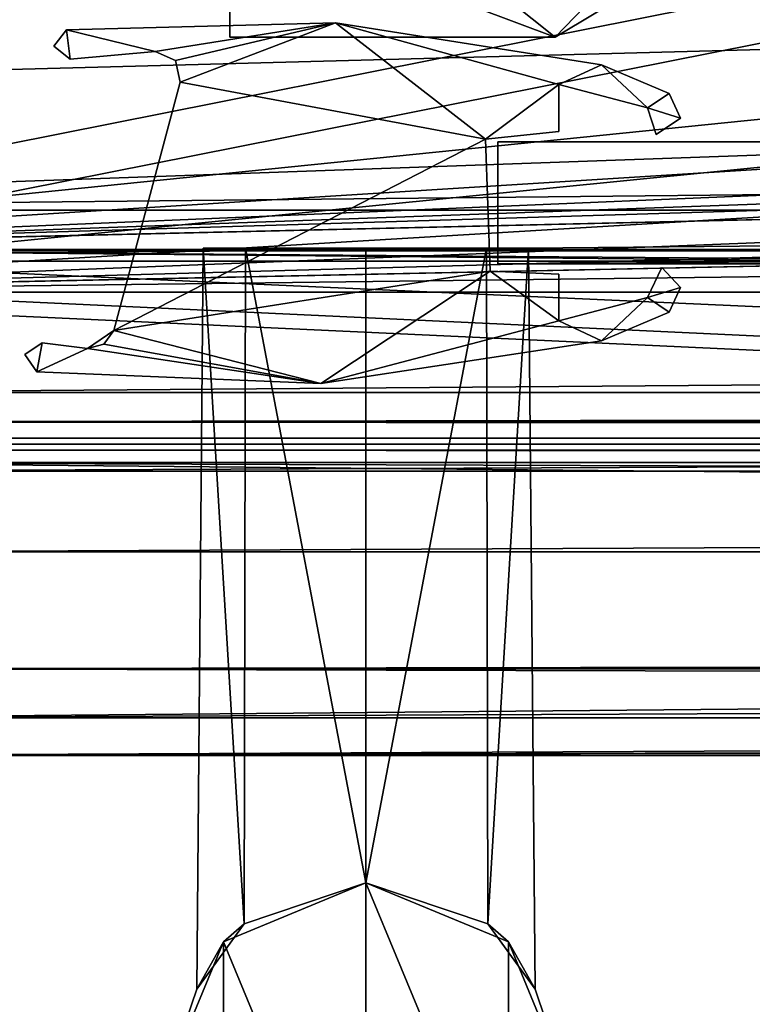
# Model space of a CAD drawing. Header units: metres. Extents: x -904 to 0, y -908 to 0.
# Tile 4 of 135: x -817 to -787, y -882 to -842. Entities that reach past the tile are written whole.
import ezdxf

# ---------------------------------------------------------------- set-up
doc = ezdxf.new("R2010")
doc.units = ezdxf.units.M

msp = doc.modelspace()

# ---------------------------------------------------------------- linework, layer by layer
at = {"layer": 'None01'}
for points in [[(-76.866982, -851.30072, 2029.104126), (-76.866982, -851.30072, 2023.752563), (-826.860718, -851.30072, 2029.104126)], [(-76.866982, -851.30072, 2023.752563), (-826.860718, -851.30072, 2023.752563), (-826.860718, -851.30072, 2029.104126)], [(-76.866982, -857.100769, 2034.904175), (-76.866982, -851.30072, 2029.104126), (-826.860718, -857.100769, 2034.904175)], [(-76.866982, -851.30072, 2029.104126), (-826.860718, -851.30072, 2029.104126), (-826.860718, -857.100769, 2034.904175)], [(-76.866982, -857.100769, 2051.215088), (-826.860718, -857.100769, 2051.215088), (-76.866982, -851.30072, 2057.015381)], [(-826.860718, -857.100769, 2051.215088), (-826.860718, -851.30072, 2057.015381), (-76.866982, -851.30072, 2057.015381)], [(-76.866982, -851.30072, 2063.059814), (-76.866982, -851.30072, 2057.015381), (-826.860718, -851.30072, 2063.059814)], [(-76.866982, -851.30072, 2057.015381), (-826.860718, -851.30072, 2057.015381), (-826.860718, -851.30072, 2063.059814)], [(-826.860718, -858.307312, 2023.139526), (-826.860718, -851.30072, 2023.752563), (-77.866982, -857.11731, 2023.243652)], [(-826.860718, -851.30072, 2023.752563), (-76.866982, -851.30072, 2023.752563), (-77.866982, -857.11731, 2023.243652)], [(-826.860718, -851.30072, 164.652542), (-826.860718, -851.30072, 170.004181), (-76.866982, -851.30072, 164.652542)], [(-826.860718, -851.30072, 170.004181), (-76.866982, -851.30072, 170.004181), (-76.866982, -851.30072, 164.652542)], [(-826.860718, -851.30072, 170.004181), (-826.860718, -857.100769, 175.804169), (-76.866982, -851.30072, 170.004181)], [(-826.860718, -857.100769, 175.804169), (-76.866982, -857.100769, 175.804169), (-76.866982, -851.30072, 170.004181)], [(-76.866982, -857.100769, 192.115189), (-826.860718, -857.100769, 192.115189), (-76.866982, -851.30072, 197.915314)], [(-826.860718, -857.100769, 192.115189), (-826.860718, -851.30072, 197.915314), (-76.866982, -851.30072, 197.915314)], [(-826.860718, -851.30072, 197.915314), (-826.860718, -851.30072, 203.959717), (-76.866982, -851.30072, 197.915314)], [(-826.860718, -851.30072, 203.959717), (-76.866982, -851.30072, 203.959717), (-76.866982, -851.30072, 197.915314)], [(-76.866982, -851.30072, 203.959717), (-826.860718, -851.30072, 203.959717), (-77.866982, -857.11731, 203.959717)], [(-77.866982, -857.11731, 203.959717), (-826.860718, -851.30072, 203.959717), (-826.860718, -860.329468, 203.959717)], [(-76.866982, -851.30072, 164.652542), (-76.866982, -858.307312, 164.039551), (-826.860718, -851.30072, 164.652542)], [(-76.866982, -858.307312, 164.039551), (-826.860718, -858.307312, 164.039551), (-826.860718, -851.30072, 164.652542)], [(-76.866982, -851.30072, 2063.059814), (-826.860718, -851.30072, 2063.059814), (-76.866982, -857.11731, 2063.059814)], [(-826.860718, -851.30072, 2063.059814), (-826.860718, -860.329468, 2063.059814), (-76.866982, -857.11731, 2063.059814)], [(-76.866982, -857.100769, 2051.215088), (-76.866982, -857.100769, 2034.904175), (-826.860718, -857.100769, 2051.215088)], [(-76.866982, -857.100769, 2034.904175), (-826.860718, -857.100769, 2034.904175), (-826.860718, -857.100769, 2051.215088)], [(-826.860718, -857.100769, 175.804169), (-826.860718, -857.100769, 192.115189), (-76.866982, -857.100769, 175.804169)], [(-826.860718, -857.100769, 192.115189), (-76.866982, -857.100769, 192.115189), (-76.866982, -857.100769, 175.804169)], [(-77.866982, -857.11731, 2023.243652), (-77.866982, -858.307312, 2023.139526), (-826.860718, -858.307312, 2023.139526)], [(-826.860718, -860.329468, 203.959717), (-77.866982, -860.329468, 203.959717), (-77.866982, -857.11731, 203.959717)], [(-76.866982, -857.11731, 2063.059814), (-826.860718, -860.329468, 2063.059814), (-77.866982, -860.329468, 2063.059814)], [(-77.866982, -858.307312, 2023.139526), (-77.866982, -858.974426, 2022.797363), (-826.860718, -858.307312, 2023.139526)], [(-77.866982, -858.974426, 2022.797363), (-826.860718, -858.974426, 2022.797363), (-826.860718, -858.307312, 2023.139526)], [(-76.866982, -858.307312, 164.039551), (-76.866982, -858.974426, 163.697372), (-826.860718, -858.307312, 164.039551)], [(-76.866982, -858.974426, 163.697372), (-826.860718, -858.974426, 163.697372), (-826.860718, -858.307312, 164.039551)], [(-77.866982, -858.974426, 2022.797363), (-77.866982, -859.218689, 2022.088501), (-826.860718, -858.974426, 2022.797363)], [(-77.866982, -859.218689, 2022.088501), (-826.860718, -859.218689, 2022.088501), (-826.860718, -858.974426, 2022.797363)], [(-76.866982, -858.974426, 163.697372), (-76.866982, -859.218689, 162.988464), (-826.860718, -858.974426, 163.697372)], [(-76.866982, -859.218689, 162.988464), (-826.860718, -859.218689, 162.988464), (-826.860718, -858.974426, 163.697372)], [(-77.866982, -859.218689, 2022.088501), (-77.866982, -859.460999, 2021.63208), (-826.860718, -859.218689, 2022.088501)], [(-77.866982, -859.460999, 2021.63208), (-826.860718, -859.460999, 2021.63208), (-826.860718, -859.218689, 2022.088501)], [(-76.866982, -859.218689, 162.988464), (-76.866982, -859.460999, 162.532104), (-826.860718, -859.218689, 162.988464)], [(-76.866982, -859.460999, 162.532104), (-826.860718, -859.460999, 162.532104), (-826.860718, -859.218689, 162.988464)], [(-77.866982, -859.460999, 2021.63208), (-77.866982, -859.977722, 2021.631104), (-826.860718, -859.460999, 2021.63208)], [(-77.866982, -859.977722, 2021.631104), (-826.860718, -859.977722, 2021.631104), (-826.860718, -859.460999, 2021.63208)], [(-76.866982, -859.460999, 162.532104), (-76.866982, -859.977722, 162.531128), (-826.860718, -859.460999, 162.532104)], [(-76.866982, -859.977722, 162.531128), (-826.860718, -859.977722, 162.531128), (-826.860718, -859.460999, 162.532104)], [(-77.866982, -859.977722, 2021.631104), (-77.866982, -867.11731, 2028.040894), (-826.860718, -859.977722, 2021.631104)], [(-77.866982, -867.11731, 2028.040894), (-826.860718, -868.422424, 2029.975464), (-826.860718, -859.977722, 2021.631104)], [(-826.860718, -868.421997, 170.874802), (-826.860718, -859.977722, 162.531128), (-77.866982, -867.11731, 168.940903)], [(-826.860718, -859.977722, 162.531128), (-77.866982, -862.629639, 164.346085), (-77.866982, -867.11731, 168.940903)], [(-826.860718, -859.977722, 162.531128), (-76.866982, -859.977722, 162.531128), (-77.866982, -862.629639, 164.346085)], [(-77.866982, -863.636658, 2061.809814), (-77.866982, -860.329468, 2063.059814), (-826.860718, -863.636658, 2061.809814)], [(-77.866982, -860.329468, 2063.059814), (-826.860718, -860.329468, 2063.059814), (-826.860718, -863.636658, 2061.809814)], [(-826.860718, -860.329468, 203.959717), (-826.860718, -863.636658, 202.709717), (-77.866982, -860.329468, 203.959717)], [(-826.860718, -863.636658, 202.709717), (-77.866982, -863.636658, 202.709717), (-77.866982, -860.329468, 203.959717)], [(-77.866982, -867.11731, 2058.077881), (-77.866982, -863.636658, 2061.809814), (-826.860718, -870.434082, 2052.080566)], [(-77.866982, -863.636658, 2061.809814), (-826.860718, -863.636658, 2061.809814), (-826.860718, -870.434082, 2052.080566)], [(-826.860718, -863.636658, 202.709717), (-826.860718, -870.434143, 192.980438), (-77.866982, -863.636658, 202.709717)], [(-826.860718, -870.434143, 192.980438), (-77.866982, -867.11731, 198.978012), (-77.866982, -863.636658, 202.709717)], [(-77.866982, -867.11731, 2028.040894), (-77.70224, -868.425537, 2029.980591), (-826.860718, -868.422424, 2029.975464)], [(-826.860718, -870.434082, 2052.080566), (-76.866982, -870.106201, 2052.895996), (-77.866982, -867.11731, 2058.077881)], [(-77.866982, -867.11731, 198.978012), (-826.860718, -870.434143, 192.980438), (-76.866982, -870.106201, 193.796127)], [(-826.860718, -868.421997, 170.874802), (-77.866982, -867.11731, 168.940903), (-76.866982, -870.106201, 174.182953)], [(-826.860718, -871.968506, 181.696777), (-826.860718, -868.421997, 170.874802), (-76.866982, -870.106201, 174.182953)], [(-77.70224, -868.425537, 2029.980591), (-826.860718, -871.968567, 2040.797241), (-826.860718, -868.422424, 2029.975464)], [(-77.70224, -868.425537, 2029.980591), (-76.866982, -870.106201, 2033.282959), (-826.860718, -871.968567, 2040.797241)], [(-76.866982, -870.106201, 2033.282959), (-76.866982, -871.968506, 2040.796753), (-826.860718, -871.968567, 2040.797241)], [(-76.866982, -870.434143, 2052.080322), (-76.866982, -870.106201, 2052.895996), (-826.860718, -870.434082, 2052.080566)], [(-826.860718, -870.434143, 192.980438), (-826.860718, -871.968506, 181.696777), (-76.866982, -870.106201, 193.796127)], [(-76.866982, -870.106201, 193.796127), (-826.860718, -871.968506, 181.696777), (-76.866982, -872.073914, 183.966034)], [(-826.860718, -871.968506, 181.696777), (-76.866982, -870.106201, 174.182953), (-76.866982, -872.073914, 183.966034)], [(-826.860718, -871.968567, 2040.797241), (-76.866982, -870.434143, 2052.080322), (-826.860718, -870.434082, 2052.080566)], [(-826.860718, -871.968567, 2040.797241), (-76.866982, -871.968506, 2040.796753), (-76.866982, -870.434143, 2052.080322)]]:
    msp.add_3dface(points, dxfattribs=at)
at = {"layer": 'None0123'}
for points in [[(-797.406494, -851.830994, 2014.358032), (-797.406494, -846.830994, 2014.358032), (-797.406494, -851.830994, 214.358002)], [(-797.406494, -846.830994, 2014.358032), (-797.406494, -846.830994, 214.358002), (-797.406494, -851.830994, 214.358002)], [(-797.406494, -846.830994, 214.358002), (-66.406494, -846.830994, 214.358002), (-797.406494, -851.830994, 214.358002)], [(-66.406494, -846.830994, 214.358002), (-66.406494, -851.830994, 214.358002), (-797.406494, -851.830994, 214.358002)], [(-66.406494, -851.830994, 2014.358032), (-66.406494, -846.830994, 2014.358032), (-797.406494, -851.830994, 2014.358032)], [(-66.406494, -846.830994, 2014.358032), (-797.406494, -846.830994, 2014.358032), (-797.406494, -851.830994, 2014.358032)], [(-66.406494, -846.830994, 2014.358032), (-66.406494, -846.830994, 214.358002), (-797.406494, -846.830994, 2014.358032)], [(-66.406494, -846.830994, 214.358002), (-797.406494, -846.830994, 214.358002), (-797.406494, -846.830994, 2014.358032)], [(-797.406494, -851.830994, 2014.358032), (-797.406494, -851.830994, 214.358002), (-66.406494, -851.830994, 2014.358032)], [(-797.406494, -851.830994, 214.358002), (-66.406494, -851.830994, 214.358002), (-66.406494, -851.830994, 2014.358032)]]:
    msp.add_3dface(points, dxfattribs=at)
at = {"layer": 'None012314'}
for points in [[(-807.804016, -878.874939, 1178.9552), (-809.735535, -881.543701, 1184.358032), (-809.472351, -851.191711, 1184.358032)], [(-809.472351, -851.191711, 1184.358032), (-809.735535, -881.543701, 1184.358032), (-807.799805, -878.871704, 1189.766479)], [(-807.804016, -878.874939, 1038.9552), (-809.735535, -881.543701, 1044.358032), (-809.472351, -851.191711, 1044.358032)], [(-809.472351, -851.191711, 1044.358032), (-809.735535, -881.543701, 1044.358032), (-807.799805, -878.871704, 1049.766479)], [(-807.745911, -851.191711, 1178.875854), (-807.804016, -878.874939, 1178.9552), (-809.472351, -851.191711, 1184.358032)], [(-809.472351, -851.191711, 1184.358032), (-807.799805, -878.871704, 1189.766479), (-807.745911, -851.191711, 1189.840088)], [(-802.806152, -851.191711, 1192.523315), (-807.745911, -851.191711, 1178.875854), (-809.472351, -851.191711, 1184.358032)], [(-809.472351, -851.191711, 1184.358032), (-807.745911, -851.191711, 1189.840088), (-802.806152, -851.191711, 1192.523315)], [(-807.745911, -851.191711, 1038.875854), (-807.804016, -878.874939, 1038.9552), (-809.472351, -851.191711, 1044.358032)], [(-809.472351, -851.191711, 1044.358032), (-807.799805, -878.871704, 1049.766479), (-807.745911, -851.191711, 1049.840088)], [(-802.806152, -851.191711, 1052.523315), (-807.745911, -851.191711, 1038.875854), (-809.472351, -851.191711, 1044.358032)], [(-809.472351, -851.191711, 1044.358032), (-807.745911, -851.191711, 1049.840088), (-802.806152, -851.191711, 1052.523315)], [(-802.806274, -877.189331, 1176.192749), (-807.804016, -878.874939, 1178.9552), (-807.745911, -851.191711, 1178.875854)], [(-802.806274, -877.189331, 1036.192749), (-807.804016, -878.874939, 1038.9552), (-807.745911, -851.191711, 1038.875854)], [(-807.799805, -878.871704, 1189.766479), (-802.806274, -877.189331, 1192.523315), (-807.745911, -851.191711, 1189.840088)], [(-807.799805, -878.871704, 1049.766479), (-802.806274, -877.189331, 1052.523315), (-807.745911, -851.191711, 1049.840088)], [(-802.806152, -851.191711, 1176.192749), (-802.806274, -877.189331, 1176.192749), (-807.745911, -851.191711, 1178.875854)], [(-807.745911, -851.191711, 1189.840088), (-802.806274, -877.189331, 1192.523315), (-802.806152, -851.191711, 1192.523315)], [(-802.806152, -851.191711, 1176.192749), (-807.745911, -851.191711, 1178.875854), (-802.806152, -851.191711, 1192.523315)], [(-802.806152, -851.191711, 1036.192749), (-802.806274, -877.189331, 1036.192749), (-807.745911, -851.191711, 1038.875854)], [(-807.745911, -851.191711, 1049.840088), (-802.806274, -877.189331, 1052.523315), (-802.806152, -851.191711, 1052.523315)], [(-802.806152, -851.191711, 1036.192749), (-807.745911, -851.191711, 1038.875854), (-802.806152, -851.191711, 1052.523315)], [(-802.806152, -851.191711, 1192.523315), (-802.806274, -877.189331, 1192.523315), (-797.864868, -851.191772, 1189.837891)], [(-797.86499, -851.191772, 1178.87793), (-802.806274, -877.189331, 1176.192749), (-802.806152, -851.191711, 1176.192749)], [(-802.806152, -851.191711, 1052.523315), (-802.806274, -877.189331, 1052.523315), (-797.864868, -851.191772, 1049.837891)], [(-797.86499, -851.191772, 1038.87793), (-802.806274, -877.189331, 1036.192749), (-802.806152, -851.191711, 1036.192749)], [(-802.806274, -877.189331, 1192.523315), (-797.812073, -878.871948, 1189.765503), (-797.864868, -851.191772, 1189.837891)], [(-797.807556, -878.875427, 1178.956543), (-802.806274, -877.189331, 1176.192749), (-797.86499, -851.191772, 1178.87793)], [(-802.806274, -877.189331, 1052.523315), (-797.812073, -878.871948, 1049.765503), (-797.864868, -851.191772, 1049.837891)], [(-797.807556, -878.875427, 1038.956543), (-802.806274, -877.189331, 1036.192749), (-797.86499, -851.191772, 1038.87793)], [(-797.86499, -851.191772, 1178.87793), (-802.806152, -851.191711, 1176.192749), (-802.806152, -851.191711, 1192.523315)], [(-797.864868, -851.191772, 1189.837891), (-796.14093, -851.191772, 1184.358032), (-802.806152, -851.191711, 1192.523315)], [(-796.14093, -851.191772, 1184.358032), (-797.86499, -851.191772, 1178.87793), (-802.806152, -851.191711, 1192.523315)], [(-797.86499, -851.191772, 1038.87793), (-802.806152, -851.191711, 1036.192749), (-802.806152, -851.191711, 1052.523315)], [(-797.864868, -851.191772, 1049.837891), (-796.14093, -851.191772, 1044.358032), (-802.806152, -851.191711, 1052.523315)], [(-796.14093, -851.191772, 1044.358032), (-797.86499, -851.191772, 1038.87793), (-802.806152, -851.191711, 1052.523315)], [(-796.14093, -851.191772, 1184.358032), (-797.807556, -878.875427, 1178.956543), (-797.86499, -851.191772, 1178.87793)], [(-796.14093, -851.191772, 1044.358032), (-797.807556, -878.875427, 1038.956543), (-797.86499, -851.191772, 1038.87793)], [(-797.864868, -851.191772, 1189.837891), (-797.812073, -878.871948, 1189.765503), (-796.14093, -851.191772, 1184.358032)], [(-797.864868, -851.191772, 1049.837891), (-797.812073, -878.871948, 1049.765503), (-796.14093, -851.191772, 1044.358032)], [(-797.812073, -878.871948, 1189.765503), (-795.877441, -881.543518, 1184.358032), (-796.14093, -851.191772, 1184.358032)], [(-797.812073, -878.871948, 1049.765503), (-795.877441, -881.543518, 1044.358032), (-796.14093, -851.191772, 1044.358032)], [(-796.14093, -851.191772, 1184.358032), (-795.877441, -881.543518, 1184.358032), (-797.807556, -878.875427, 1178.956543)], [(-796.14093, -851.191772, 1044.358032), (-795.877441, -881.543518, 1044.358032), (-797.807556, -878.875427, 1038.956543)], [(-808.641418, -879.606323, 1239.357788), (-802.806091, -877.189331, 1239.357788), (-807.799805, -878.871704, 1189.766479)], [(-807.804016, -878.874939, 1038.9552), (-802.806091, -877.189331, 989.357178), (-808.641418, -879.606323, 989.357178)], [(-802.806091, -877.189331, 1239.357788), (-808.641418, -879.606323, 1239.357788), (-802.806152, -893.694031, 1239.357788)], [(-808.641418, -879.606323, 989.357178), (-802.806091, -877.189331, 989.357178), (-802.806152, -893.694031, 989.357178)], [(-807.804016, -878.874939, 1178.9552), (-802.806274, -877.189331, 1176.192749), (-807.799805, -878.871704, 1049.766479)], [(-807.804016, -878.874939, 1038.9552), (-802.806274, -877.189331, 1036.192749), (-802.806091, -877.189331, 989.357178)], [(-807.799805, -878.871704, 1189.766479), (-802.806091, -877.189331, 1239.357788), (-802.806274, -877.189331, 1192.523315)], [(-802.806274, -877.189331, 1176.192749), (-802.806274, -877.189331, 1052.523315), (-807.799805, -878.871704, 1049.766479)], [(-797.807556, -878.875427, 1038.956543), (-802.806091, -877.189331, 989.357178), (-802.806274, -877.189331, 1036.192749)], [(-797.812073, -878.871948, 1049.765503), (-802.806274, -877.189331, 1052.523315), (-797.807556, -878.875427, 1178.956543)], [(-802.806274, -877.189331, 1052.523315), (-802.806274, -877.189331, 1176.192749), (-797.807556, -878.875427, 1178.956543)], [(-797.812073, -878.871948, 1189.765503), (-802.806274, -877.189331, 1192.523315), (-802.806091, -877.189331, 1239.357788)], [(-796.970825, -891.276978, 1239.357788), (-802.806091, -877.189331, 1239.357788), (-802.806152, -893.694031, 1239.357788)], [(-802.806152, -893.694031, 989.357178), (-802.806091, -877.189331, 989.357178), (-796.970825, -891.276978, 989.357178)], [(-796.970825, -879.606384, 989.357178), (-802.806091, -877.189331, 989.357178), (-797.807556, -878.875427, 1038.956543)], [(-797.812073, -878.871948, 1189.765503), (-802.806091, -877.189331, 1239.357788), (-796.970825, -879.606384, 1239.357788)], [(-796.970825, -879.606384, 1239.357788), (-802.806091, -877.189331, 1239.357788), (-796.970825, -891.276978, 1239.357788)], [(-802.806091, -877.189331, 989.357178), (-796.970825, -879.606384, 989.357178), (-796.970825, -891.276978, 989.357178)], [(-809.735535, -881.543701, 1184.358032), (-808.641418, -879.606323, 1239.357788), (-807.799805, -878.871704, 1189.766479)], [(-807.804016, -878.874939, 1178.9552), (-807.799805, -878.871704, 1049.766479), (-809.735535, -881.543701, 1184.358032)], [(-807.799805, -878.871704, 1049.766479), (-809.735535, -881.543701, 1044.358032), (-809.735535, -881.543701, 1184.358032)], [(-809.735535, -881.543701, 1044.358032), (-807.804016, -878.874939, 1038.9552), (-808.641418, -879.606323, 989.357178)], [(-797.812073, -878.871948, 1049.765503), (-797.807556, -878.875427, 1178.956543), (-795.877441, -881.543518, 1044.358032)], [(-795.877441, -881.543518, 1184.358032), (-797.812073, -878.871948, 1189.765503), (-796.970825, -879.606384, 1239.357788)], [(-795.877441, -881.543518, 1044.358032), (-796.970825, -879.606384, 989.357178), (-797.807556, -878.875427, 1038.956543)], [(-797.807556, -878.875427, 1178.956543), (-795.877441, -881.543518, 1184.358032), (-795.877441, -881.543518, 1044.358032)], [(-811.058472, -885.44165, 1239.357788), (-808.641418, -879.606323, 1239.357788), (-809.735535, -881.543701, 1184.358032)], [(-809.735535, -881.543701, 1044.358032), (-808.641418, -879.606323, 989.357178), (-811.058472, -885.44165, 989.357178)], [(-808.641418, -879.606323, 1239.357788), (-811.058472, -885.44165, 1239.357788), (-808.641418, -891.276917, 1239.357788)], [(-808.641418, -891.276917, 989.357178), (-811.058472, -885.44165, 989.357178), (-808.641418, -879.606323, 989.357178)], [(-802.806152, -893.694031, 1239.357788), (-808.641418, -879.606323, 1239.357788), (-808.641418, -891.276917, 1239.357788)], [(-808.641418, -891.276917, 989.357178), (-808.641418, -879.606323, 989.357178), (-802.806152, -893.694031, 989.357178)], [(-794.553772, -885.441711, 989.357178), (-796.970825, -879.606384, 989.357178), (-795.877441, -881.543518, 1044.358032)], [(-795.877441, -881.543518, 1184.358032), (-796.970825, -879.606384, 1239.357788), (-794.553772, -885.441711, 1239.357788)], [(-794.553772, -885.441711, 1239.357788), (-796.970825, -879.606384, 1239.357788), (-796.970825, -891.276978, 1239.357788)], [(-796.970825, -891.276978, 989.357178), (-796.970825, -879.606384, 989.357178), (-794.553772, -885.441711, 989.357178)], [(-811.058472, -885.44165, 989.357178), (-811.058472, -885.44165, 1239.357788), (-809.735535, -881.543701, 1184.358032)], [(-809.735535, -881.543701, 1184.358032), (-809.735535, -881.543701, 1044.358032), (-811.058472, -885.44165, 989.357178)], [(-794.553772, -885.441711, 1239.357788), (-794.553772, -885.441711, 989.357178), (-795.877441, -881.543518, 1044.358032)], [(-795.877441, -881.543518, 1044.358032), (-795.877441, -881.543518, 1184.358032), (-794.553772, -885.441711, 1239.357788)]]:
    msp.add_3dface(points, dxfattribs=at)
at = {"layer": 'None012316'}
for points in [[(-795.055542, -842.550415, 1190.857666), (-780.195313, -833.638733, 1190.857666), (-787.83783, -835.082275, 1190.857666)], [(-795.055542, -842.550415, 1190.857666), (-795.055542, -842.550415, 1037.857666), (-780.195313, -833.638733, 1190.857666)], [(-795.055542, -842.550415, 1037.857666), (-780.195313, -833.638733, 1037.857666), (-780.195313, -833.638733, 1190.857666)], [(-780.195313, -833.638733, 1037.857666), (-795.055542, -842.550415, 1037.857666), (-787.83783, -835.082275, 1037.857666)], [(-804.41272, -835.082275, 1190.857666), (-808.392273, -837.551147, 1190.857666), (-795.055542, -842.550415, 1190.857666)], [(-795.055542, -842.550415, 1037.857666), (-808.392273, -837.551147, 1037.857666), (-804.41272, -835.082275, 1037.857666)], [(-804.41272, -835.082275, 1190.857666), (-795.055542, -842.550415, 1190.857666), (-787.83783, -835.082275, 1190.857666)], [(-787.83783, -835.082275, 1037.857666), (-795.055542, -842.550415, 1037.857666), (-804.41272, -835.082275, 1037.857666)], [(-808.392273, -837.551147, 1190.857666), (-808.392334, -842.550354, 1190.857666), (-795.055542, -842.550415, 1190.857666)], [(-808.392273, -837.551147, 1190.857666), (-808.392273, -837.551147, 1037.857666), (-808.392334, -842.550354, 1190.857666)], [(-808.392273, -837.551147, 1037.857666), (-808.392334, -842.550354, 1037.857666), (-808.392334, -842.550354, 1190.857666)], [(-795.055542, -842.550415, 1037.857666), (-808.392334, -842.550354, 1037.857666), (-808.392273, -837.551147, 1037.857666)], [(-795.055542, -842.550415, 1190.857666), (-808.392334, -842.550354, 1190.857666), (-795.055542, -842.550415, 1037.857666)], [(-808.392334, -842.550354, 1190.857666), (-808.392334, -842.550354, 1037.857666), (-795.055542, -842.550415, 1037.857666)]]:
    msp.add_3dface(points, dxfattribs=at)
at = {"layer": 'None012345'}
for points in [[(-804.051392, -841.958618, 214.358002), (-811.44342, -843.133484, 214.358002), (-815.077332, -842.252075, 214.358002)], [(-804.050842, -841.958679, 2014.358032), (-804.051392, -841.958618, 214.358002), (-815.077332, -842.252075, 214.358002)], [(-815.077332, -842.252075, 2014.358032), (-811.44342, -843.133484, 2014.358032), (-804.050842, -841.958679, 2014.358032)], [(-815.077332, -842.252075, 2014.358032), (-804.050842, -841.958679, 2014.358032), (-815.077332, -842.252075, 214.358002)], [(-810.610474, -843.500732, 214.358002), (-811.44342, -843.133484, 214.358002), (-804.051392, -841.958618, 214.358002)], [(-811.44342, -843.133484, 2014.358032), (-810.610779, -843.500366, 2014.358032), (-804.050842, -841.958679, 2014.358032)], [(-804.050842, -841.958679, 2014.358032), (-810.610779, -843.500366, 2014.358032), (-810.41864, -844.390564, 2014.358032)], [(-810.41864, -844.390564, 214.358002), (-810.610474, -843.500732, 214.358002), (-804.051392, -841.958618, 214.358002)], [(-804.051392, -841.958618, 214.358002), (-797.906555, -846.730103, 214.358002), (-810.41864, -844.390564, 214.358002)], [(-810.41864, -844.390564, 2014.358032), (-797.906555, -846.730103, 2014.358032), (-804.050842, -841.958679, 2014.358032)], [(-793.156555, -843.678833, 214.358002), (-794.906433, -844.492737, 214.358002), (-804.051392, -841.958618, 214.358002)], [(-794.906433, -844.492737, 214.358002), (-797.906555, -846.730103, 214.358002), (-804.051392, -841.958618, 214.358002)], [(-804.050842, -841.958679, 2014.358032), (-793.156555, -843.678833, 2014.358032), (-804.051392, -841.958618, 214.358002)], [(-793.156555, -843.678833, 2014.358032), (-793.156555, -843.678833, 214.358002), (-804.051392, -841.958618, 214.358002)], [(-797.906555, -846.730103, 2014.358032), (-794.906433, -844.492737, 2014.358032), (-804.050842, -841.958679, 2014.358032)], [(-804.050842, -841.958679, 2014.358032), (-794.906433, -844.492737, 2014.358032), (-793.156555, -843.678833, 2014.358032)], [(-815.599609, -842.918457, 2014.358032), (-814.93573, -843.443726, 2014.358032), (-815.077332, -842.252075, 2014.358032)], [(-815.077332, -842.252075, 214.358002), (-814.93573, -843.443726, 214.358002), (-815.599609, -842.918457, 214.358002)], [(-815.599609, -842.918457, 2014.358032), (-815.077332, -842.252075, 2014.358032), (-815.599609, -842.918457, 214.358002)], [(-815.077332, -842.252075, 2014.358032), (-815.077332, -842.252075, 214.358002), (-815.599609, -842.918457, 214.358002)], [(-814.93573, -843.443726, 2014.358032), (-811.44342, -843.133484, 2014.358032), (-815.077332, -842.252075, 2014.358032)], [(-811.44342, -843.133484, 214.358002), (-814.93573, -843.443726, 214.358002), (-815.077332, -842.252075, 214.358002)], [(-814.93573, -843.443726, 2014.358032), (-815.599609, -842.918457, 2014.358032), (-814.93573, -843.443726, 214.358002)], [(-815.599609, -842.918457, 2014.358032), (-815.599609, -842.918457, 214.358002), (-814.93573, -843.443726, 214.358002)], [(-811.44342, -843.133484, 2014.358032), (-814.93573, -843.443726, 2014.358032), (-811.44342, -843.133484, 214.358002)], [(-814.93573, -843.443726, 2014.358032), (-814.93573, -843.443726, 214.358002), (-811.44342, -843.133484, 214.358002)], [(-810.610779, -843.500366, 2014.358032), (-811.44342, -843.133484, 2014.358032), (-810.610474, -843.500732, 214.358002)], [(-811.44342, -843.133484, 2014.358032), (-811.44342, -843.133484, 214.358002), (-810.610474, -843.500732, 214.358002)], [(-810.41864, -844.390564, 2014.358032), (-810.610779, -843.500366, 2014.358032), (-810.41864, -844.390564, 214.358002)], [(-810.610779, -843.500366, 2014.358032), (-810.610474, -843.500732, 214.358002), (-810.41864, -844.390564, 214.358002)], [(-794.906433, -844.492737, 2014.358032), (-791.262268, -845.442017, 2014.358032), (-793.156555, -843.678833, 2014.358032)], [(-791.262268, -845.442017, 214.358002), (-794.906433, -844.492737, 214.358002), (-793.156555, -843.678833, 214.358002)], [(-793.156555, -843.678833, 2014.358032), (-791.262268, -845.442017, 2014.358032), (-790.383484, -844.849121, 2014.358032)], [(-790.383484, -844.849121, 214.358002), (-791.262268, -845.442017, 214.358002), (-793.156555, -843.678833, 214.358002)], [(-793.156555, -843.678833, 2014.358032), (-790.383484, -844.849121, 2014.358032), (-793.156555, -843.678833, 214.358002)], [(-790.383484, -844.849121, 2014.358032), (-790.383484, -844.849121, 214.358002), (-793.156555, -843.678833, 214.358002)], [(-810.41864, -844.390564, 2014.358032), (-813.14447, -854.563721, 2014.358032), (-797.906555, -846.730103, 2014.358032)], [(-797.906555, -846.730103, 214.358002), (-813.14447, -854.563721, 214.358002), (-810.41864, -844.390564, 214.358002)], [(-810.41864, -844.390564, 2014.358032), (-810.41864, -844.390564, 214.358002), (-813.14447, -854.563721, 2014.358032)], [(-810.41864, -844.390564, 214.358002), (-813.14447, -854.563721, 214.358002), (-813.14447, -854.563721, 2014.358032)], [(-797.906555, -846.730103, 2014.358032), (-794.906433, -846.407654, 2014.358032), (-794.906433, -844.492737, 2014.358032)], [(-794.906433, -844.492737, 214.358002), (-794.906433, -846.407654, 214.358002), (-797.906555, -846.730103, 214.358002)], [(-791.262268, -845.442017, 2014.358032), (-794.906433, -844.492737, 2014.358032), (-791.262268, -845.442017, 214.358002)], [(-794.906433, -844.492737, 2014.358032), (-794.906433, -844.492737, 214.358002), (-791.262268, -845.442017, 214.358002)], [(-794.906433, -844.492737, 2014.358032), (-794.906433, -846.407654, 2014.358032), (-794.906433, -844.492737, 214.358002)], [(-794.906433, -846.407654, 2014.358032), (-794.906433, -846.407654, 214.358002), (-794.906433, -844.492737, 214.358002)], [(-791.262268, -845.442017, 2014.358032), (-789.921387, -845.862366, 2014.358032), (-790.383484, -844.849121, 2014.358032)], [(-790.383484, -844.849121, 214.358002), (-789.921387, -845.862366, 214.358002), (-791.262268, -845.442017, 214.358002)], [(-790.383484, -844.849121, 2014.358032), (-789.921387, -845.862366, 2014.358032), (-790.383484, -844.849121, 214.358002)], [(-789.921387, -845.862366, 2014.358032), (-789.921387, -845.862366, 214.358002), (-790.383484, -844.849121, 214.358002)], [(-791.262268, -845.442017, 2014.358032), (-790.917542, -846.540833, 2014.358032), (-789.921387, -845.862366, 2014.358032)], [(-789.921387, -845.862366, 214.358002), (-790.917542, -846.540833, 214.358002), (-791.262268, -845.442017, 214.358002)], [(-791.262268, -845.442017, 2014.358032), (-791.262268, -845.442017, 214.358002), (-790.917542, -846.540833, 2014.358032)], [(-791.262268, -845.442017, 214.358002), (-790.917542, -846.540833, 214.358002), (-790.917542, -846.540833, 2014.358032)], [(-789.921387, -845.862366, 2014.358032), (-790.917542, -846.540833, 2014.358032), (-789.921387, -845.862366, 214.358002)], [(-790.917542, -846.540833, 2014.358032), (-790.917542, -846.540833, 214.358002), (-789.921387, -845.862366, 214.358002)], [(-797.906555, -846.730103, 2014.358032), (-797.906555, -846.730103, 214.358002), (-794.906433, -846.407654, 2014.358032)], [(-797.906555, -846.730103, 214.358002), (-794.906433, -846.407654, 214.358002), (-794.906433, -846.407654, 2014.358032)], [(-813.14447, -854.563721, 2014.358032), (-797.715271, -852.129944, 2014.358032), (-797.906555, -846.730103, 2014.358032)], [(-797.906555, -846.730103, 214.358002), (-797.715271, -852.129944, 214.358002), (-813.14447, -854.563721, 214.358002)], [(-797.715271, -852.129944, 2014.358032), (-797.715271, -852.129944, 214.358002), (-797.906555, -846.730103, 2014.358032)], [(-797.715271, -852.129944, 214.358002), (-797.906555, -846.730103, 214.358002), (-797.906555, -846.730103, 2014.358032)], [(-797.715271, -852.129944, 2014.358032), (-813.14447, -854.563721, 2014.358032), (-804.661255, -856.738098, 2014.358032)], [(-797.715271, -852.129944, 214.358002), (-804.661255, -856.738098, 214.358002), (-813.14447, -854.563721, 214.358002)], [(-797.715271, -852.129944, 2014.358032), (-804.661255, -856.738098, 2014.358032), (-794.906433, -854.16748, 2014.358032)], [(-794.906433, -854.16748, 214.358002), (-804.661255, -856.738098, 214.358002), (-797.715271, -852.129944, 214.358002)], [(-794.906433, -854.16748, 2014.358032), (-794.906433, -852.252563, 2014.358032), (-797.715271, -852.129944, 2014.358032)], [(-794.906433, -852.252563, 214.358002), (-794.906433, -854.16748, 214.358002), (-797.715271, -852.129944, 214.358002)], [(-797.715271, -852.129944, 2014.358032), (-794.906433, -852.252563, 2014.358032), (-797.715271, -852.129944, 214.358002)], [(-794.906433, -852.252563, 2014.358032), (-794.906433, -852.252563, 214.358002), (-797.715271, -852.129944, 214.358002)], [(-789.921265, -852.798523, 2014.358032), (-790.681702, -851.984314, 2014.358032), (-791.262268, -853.218201, 2014.358032)], [(-791.262268, -853.218201, 214.358002), (-790.681702, -851.984314, 214.358002), (-789.921326, -852.797974, 214.358002)], [(-790.681702, -851.984314, 2014.358032), (-790.681702, -851.984314, 214.358002), (-791.262268, -853.218201, 2014.358032)], [(-790.681702, -851.984314, 214.358002), (-791.262268, -853.218201, 214.358002), (-791.262268, -853.218201, 2014.358032)], [(-790.681702, -851.984314, 2014.358032), (-789.921265, -852.798523, 2014.358032), (-790.681702, -851.984314, 214.358002)], [(-789.921265, -852.798523, 2014.358032), (-789.921326, -852.797974, 214.358002), (-790.681702, -851.984314, 214.358002)], [(-794.906433, -852.252563, 2014.358032), (-794.906433, -854.16748, 2014.358032), (-794.906433, -852.252563, 214.358002)], [(-794.906433, -854.16748, 2014.358032), (-794.906433, -854.16748, 214.358002), (-794.906433, -852.252563, 214.358002)], [(-791.262268, -853.218201, 214.358002), (-789.921326, -852.797974, 214.358002), (-790.383484, -853.811096, 214.358002)], [(-791.262268, -853.218201, 2014.358032), (-790.383484, -853.811096, 2014.358032), (-789.921265, -852.798523, 2014.358032)], [(-789.921265, -852.798523, 2014.358032), (-790.383484, -853.811096, 2014.358032), (-789.921326, -852.797974, 214.358002)], [(-790.383484, -853.811096, 2014.358032), (-790.383484, -853.811096, 214.358002), (-789.921326, -852.797974, 214.358002)], [(-794.906433, -854.16748, 2014.358032), (-793.156555, -854.981384, 2014.358032), (-791.262268, -853.218201, 2014.358032)], [(-794.906433, -854.16748, 214.358002), (-791.262268, -853.218201, 214.358002), (-793.156555, -854.981384, 214.358002)], [(-794.906433, -854.16748, 2014.358032), (-791.262268, -853.218201, 2014.358032), (-794.906433, -854.16748, 214.358002)], [(-791.262268, -853.218201, 2014.358032), (-791.262268, -853.218201, 214.358002), (-794.906433, -854.16748, 214.358002)], [(-793.156555, -854.981384, 2014.358032), (-790.383484, -853.811096, 2014.358032), (-791.262268, -853.218201, 2014.358032)], [(-793.156555, -854.981384, 214.358002), (-791.262268, -853.218201, 214.358002), (-790.383484, -853.811096, 214.358002)], [(-790.383484, -853.811096, 2014.358032), (-793.156555, -854.981384, 2014.358032), (-790.383484, -853.811096, 214.358002)], [(-793.156555, -854.981384, 2014.358032), (-793.156555, -854.981384, 214.358002), (-790.383484, -853.811096, 214.358002)], [(-804.661255, -856.738098, 2014.358032), (-793.156555, -854.981384, 2014.358032), (-794.906433, -854.16748, 2014.358032)], [(-804.661255, -856.738098, 214.358002), (-794.906433, -854.16748, 214.358002), (-793.156555, -854.981384, 214.358002)], [(-813.14447, -854.563721, 214.358002), (-804.661255, -856.738098, 214.358002), (-814.216248, -855.299255, 214.358002)], [(-813.544861, -855.128113, 2014.358032), (-813.14447, -854.563721, 214.358002), (-814.216248, -855.299255, 214.358002)], [(-813.14447, -854.563721, 2014.358032), (-813.544861, -855.128113, 2014.358032), (-804.661255, -856.738098, 2014.358032)], [(-813.544861, -855.128113, 2014.358032), (-813.14447, -854.563721, 2014.358032), (-813.14447, -854.563721, 214.358002)], [(-793.156555, -854.981384, 2014.358032), (-804.661255, -856.738098, 2014.358032), (-793.156555, -854.981384, 214.358002)], [(-804.661255, -856.738098, 2014.358032), (-804.661255, -856.738098, 214.358002), (-793.156555, -854.981384, 214.358002)], [(-816.289368, -856.251587, 2014.358032), (-816.078796, -855.071106, 2014.358032), (-816.794067, -855.552612, 2014.358032)], [(-816.289368, -856.251587, 214.358002), (-816.794067, -855.552612, 214.358002), (-816.078796, -855.071106, 214.358002)], [(-816.794067, -855.552612, 2014.358032), (-816.078796, -855.071106, 2014.358032), (-816.794067, -855.552612, 214.358002)], [(-816.078796, -855.071106, 2014.358032), (-816.078796, -855.071106, 214.358002), (-816.794067, -855.552612, 214.358002)], [(-814.216248, -855.299255, 2014.358032), (-816.078796, -855.071106, 2014.358032), (-816.289368, -856.251587, 2014.358032)], [(-814.216248, -855.299255, 214.358002), (-816.289368, -856.251587, 214.358002), (-816.078796, -855.071106, 214.358002)], [(-804.661255, -856.738098, 2014.358032), (-814.216248, -855.299255, 2014.358032), (-816.289368, -856.251587, 2014.358032)], [(-804.661255, -856.738098, 214.358002), (-816.289368, -856.251587, 214.358002), (-814.216248, -855.299255, 214.358002)], [(-816.078796, -855.071106, 2014.358032), (-814.216248, -855.299255, 2014.358032), (-816.078796, -855.071106, 214.358002)], [(-814.216248, -855.299255, 2014.358032), (-814.216248, -855.299255, 214.358002), (-816.078796, -855.071106, 214.358002)], [(-804.661255, -856.738098, 2014.358032), (-813.544861, -855.128113, 2014.358032), (-814.216248, -855.299255, 2014.358032)], [(-814.216248, -855.299255, 2014.358032), (-813.544861, -855.128113, 2014.358032), (-814.216248, -855.299255, 214.358002)], [(-816.289368, -856.251587, 2014.358032), (-816.794067, -855.552612, 2014.358032), (-816.289368, -856.251587, 214.358002)], [(-816.794067, -855.552612, 2014.358032), (-816.794067, -855.552612, 214.358002), (-816.289368, -856.251587, 214.358002)], [(-804.661255, -856.738098, 2014.358032), (-816.289368, -856.251587, 2014.358032), (-804.661255, -856.738098, 214.358002)], [(-816.289368, -856.251587, 2014.358032), (-816.289368, -856.251587, 214.358002), (-804.661255, -856.738098, 214.358002)]]:
    msp.add_3dface(points, dxfattribs=at)
at = {"layer": 'None012346'}
for points in [[(-813.107849, -812.158813, 107.215164), (-818.329468, -804.796692, 107.407951), (-850.268555, -843.842407, 163.059708)], [(-819.842468, -804.894165, 104.404373), (-814.074097, -813.05603, 104.190643), (-848.625854, -848.629028, 160.059708)], [(-847.645447, -847.692322, 163.059708), (-813.107849, -812.158813, 107.215164), (-850.268555, -843.842407, 163.059708)], [(-805.769348, -817.40863, 107.077698), (-813.107849, -812.158813, 107.215164), (-847.645447, -847.692322, 163.059708)], [(-848.625854, -848.629028, 160.059708), (-814.074097, -813.05603, 104.190643), (-843.783691, -851.864441, 160.059708)], [(-814.074097, -813.05603, 104.190643), (-805.933838, -818.856873, 104.038742), (-843.783691, -851.864441, 160.059708)], [(-843.784302, -850.29895, 163.059708), (-805.769348, -817.40863, 107.077698), (-847.645447, -847.692322, 163.059708)], [(-805.769348, -817.40863, 107.077698), (-843.784302, -850.29895, 163.059708), (-839.225647, -851.240662, 163.059708)], [(-797.112854, -819.933044, 107.011589), (-805.769348, -817.40863, 107.077698), (-839.225647, -851.240662, 163.059708)], [(-843.783691, -851.864441, 160.059708), (-805.933838, -818.856873, 104.038742), (-817.203064, -837.322876, 132.012711)], [(-797.112854, -819.933044, 107.011589), (-839.225647, -851.240662, 163.059708), (-772.118042, -837.899902, 135.21701)], [(-817.203064, -837.322876, 132.012711), (-770.939026, -839.66925, 131.951279), (-838.072021, -853.000549, 160.059708)], [(-839.225647, -851.240662, 163.059708), (-725.72229, -839.710693, 134.989182), (-772.118042, -837.899902, 135.21701)], [(-725.72229, -839.710693, 134.989182), (-839.225647, -851.240662, 163.059708), (-679.307983, -841.253174, 134.78183)], [(-770.939026, -839.66925, 131.951279), (-724.640808, -841.705933, 131.897934), (-838.072021, -853.000549, 160.059708)], [(-839.225647, -851.240662, 163.059708), (-632.877747, -842.529297, 134.601761), (-679.307983, -841.253174, 134.78183)], [(-838.072021, -853.000549, 160.059708), (-724.640808, -841.705933, 131.897934), (-678.3125, -843.433777, 131.852692)], [(-839.225647, -851.240662, 163.059708), (-586.435425, -843.540283, 134.456573), (-632.877747, -842.529297, 134.601761)], [(-539.984131, -844.280945, 134.349228), (-586.435425, -843.540283, 134.456573), (-839.225647, -851.240662, 163.059708)], [(-838.072021, -853.000549, 160.059708), (-678.3125, -843.433777, 131.852692), (-631.960571, -844.85553, 131.81546)], [(-65.361061, -851.239258, 163.059708), (-539.984131, -844.280945, 134.349228), (-839.225647, -851.240662, 163.059708)], [(-585.592896, -845.97345, 131.786194), (-838.072021, -853.000549, 160.059708), (-631.960571, -844.85553, 131.81546)], [(-585.592896, -845.97345, 131.786194), (-539.217834, -846.787781, 131.764862), (-838.072021, -853.000549, 160.059708)], [(-539.217834, -846.787781, 131.764862), (-353.788147, -846.927795, 131.7612), (-838.072021, -853.000549, 160.059708)], [(-838.072021, -853.000549, 160.059708), (-353.788147, -846.927795, 131.7612), (-65.932907, -853.000549, 160.059708)], [(-882.848145, -887.811401, 163.059708), (-21.156563, -887.811523, 163.059708), (-839.225647, -851.240662, 163.059708)], [(-839.225647, -851.240662, 163.059708), (-21.156563, -887.811523, 163.059708), (-65.361061, -851.239258, 163.059708)], [(-882.848145, -890.811401, 160.059708), (-838.072021, -853.000549, 160.059708), (-21.156563, -890.811523, 160.059708)], [(-838.072021, -853.000549, 160.059708), (-65.932907, -853.000549, 160.059708), (-21.156563, -890.811523, 160.059708)]]:
    msp.add_3dface(points, dxfattribs=at)
at = {"layer": 'None012347'}
for points in [[(-849.831848, -849.637817, 2063.023926), (-95.008781, -822.551208, 2100.313965), (-57.657299, -841.639221, 2075.415527)], [(-849.831848, -849.637817, 2063.023926), (-846.344177, -841.639221, 2075.415527), (-95.008781, -822.551208, 2100.313965)], [(-55.04213, -844.026917, 2077.158691), (-92.876068, -824.652954, 2102.378662), (-852.302734, -851.729614, 2065.280029)], [(-852.302734, -851.729614, 2065.280029), (-92.876068, -824.652954, 2102.378662), (-849.241943, -844.710632, 2076.154541)], [(-92.876068, -824.652954, 2102.378662), (-841.586365, -829.707947, 2096.332031), (-849.241943, -844.710632, 2076.154541)], [(-54.169613, -849.637817, 2063.023926), (-849.831848, -849.637817, 2063.023926), (-57.657299, -841.639221, 2075.415527)], [(-51.698757, -851.729614, 2065.280029), (-55.04213, -844.026917, 2077.158691), (-852.302734, -851.729614, 2065.280029)], [(-849.831848, -849.637817, 2063.023926), (-54.169613, -849.637817, 2063.023926), (-888.000732, -888.002319, 2063.023926)], [(-888.000732, -888.002319, 2063.023926), (-54.169613, -849.637817, 2063.023926), (-16.000738, -888.002319, 2063.023926)], [(-13.000738, -891.002319, 2065.280029), (-852.302734, -851.729614, 2065.280029), (-891.000732, -891.002319, 2065.280029)], [(-51.698757, -851.729614, 2065.280029), (-852.302734, -851.729614, 2065.280029), (-13.000738, -891.002319, 2065.280029)]]:
    msp.add_3dface(points, dxfattribs=at)

doc.saveas('drawing.dxf')
